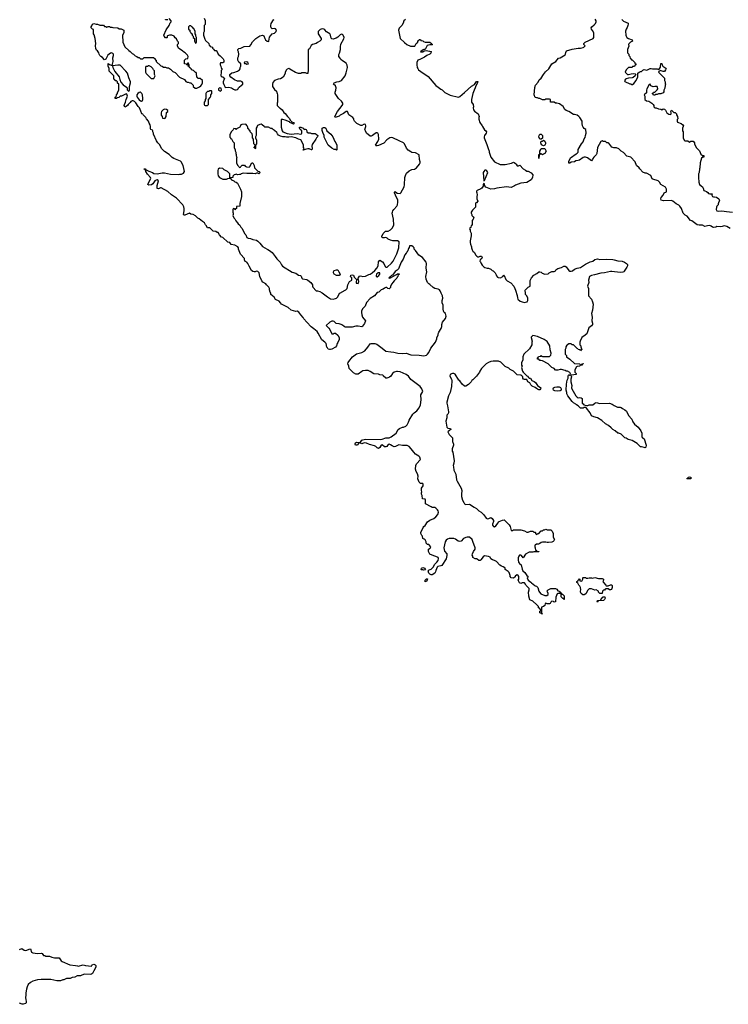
# Model space of a CAD drawing. Header units: inches. Extents: x 2494115 to 2685112, y 774173 to 915163.
# Tile 183 of 215: x 2621711 to 2633559, y 875316 to 891787. Entities that reach past the tile are written whole.
import ezdxf

# ---------------------------------------------------------------- set-up
doc = ezdxf.new("R2010")
doc.units = ezdxf.units.IN
doc.header["$MEASUREMENT"] = 0
for name, color, linetype in [('C6827', 7, 'Continuous'), ('C6828', 7, 'Continuous'), ('C6829', 7, 'Continuous'), ('C6838', 7, 'Continuous'), ('C6839', 7, 'Continuous')]:
    doc.layers.add(name, color=color, linetype=linetype)

msp = doc.modelspace()

# ---------------------------------------------------------------- linework, layer by layer
at = {"layer": 'C6827', "color": 5, "elevation": 60}
msp.add_lwpolyline([(2621710, 876232), (2621749, 876251), (2621783, 876223), (2621810, 876216), (2621830, 876219), (2621870, 876238), (2621890, 876242), (2621907, 876190), (2621930, 876176), (2622010, 876166), (2622070, 876171), (2622084, 876164), (2622110, 876134), (2622130, 876132), (2622144, 876124), (2622210, 876122), (2622250, 876105), (2622290, 876096), (2622350, 876096), (2622370, 876091), (2622403, 876043), (2622422, 876030), (2622550, 875978), (2622645, 875965), (2622677, 875957), (2622690, 875956), (2622770, 875975), (2622810, 875965), (2622910, 875954), (2622922, 875978), (2622950, 875985), (2622975, 875975), (2622985, 875965), (2622982, 875938), (2622950, 875878), (2622930, 875829), (2622910, 875819), (2622890, 875814), (2622790, 875822), (2622730, 875795), (2622674, 875790), (2622634, 875770), (2622590, 875764), (2622554, 875750), (2622494, 875746), (2622450, 875728), (2622430, 875728), (2622391, 875709), (2622330, 875709), (2622230, 875732), (2622069, 875731), (2622010, 875724), (2621930, 875701), (2621890, 875683), (2621853, 875647), (2621836, 875610), (2621825, 875570), (2621816, 875510), (2621816, 875470), (2621807, 875430), (2621811, 875390), (2621819, 875370), (2621821, 875350), (2621817, 875343), (2621805, 875330), (2621770, 875316), (2621750, 875316), (2621710, 875336)], dxfattribs=at)
at = {"layer": 'C6828', "color": 5, "elevation": 60}
for points in [[(2630000, 882483), (2629998, 882482), (2629993, 882467), (2629970, 882446), (2629930, 882448), (2629909, 882470), (2629909, 882490), (2629897, 882537), (2629878, 882558), (2629829, 882589), (2629828, 882610), (2629820, 882620), (2629797, 882637), (2629765, 882645), (2629740, 882660), (2629681, 882721), (2629650, 882739), (2629618, 882750), (2629589, 882770), (2629575, 882795), (2629550, 882809), (2629484, 882816), (2629460, 882800), (2629422, 882750), (2629410, 882742), (2629390, 882738), (2629374, 882754), (2629350, 882768), (2629329, 882769), (2629286, 882790), (2629286, 882810), (2629278, 882830), (2629282, 882850), (2629299, 882890), (2629329, 882930), (2629328, 882952), (2629290, 883058), (2629274, 883090), (2629229, 883129), (2629193, 883133), (2629170, 883126), (2629133, 883107), (2629095, 883065), (2629070, 883056), (2629041, 883061), (2628998, 883098), (2628969, 883109), (2628890, 883109), (2628863, 883097), (2628842, 883078), (2628825, 883050), (2628805, 882950), (2628806, 882926), (2628816, 882896), (2628851, 882850), (2628854, 882826), (2628841, 882770), (2628770, 882658), (2628754, 882650), (2628701, 882639), (2628691, 882629), (2628667, 882573), (2628665, 882550), (2628652, 882530), (2628610, 882502), (2628590, 882498), (2628569, 882509), (2628549, 882529), (2628538, 882570), (2628555, 882585), (2628590, 882598), (2628608, 882610), (2628616, 882624), (2628628, 882632), (2628644, 882676), (2628688, 882712), (2628710, 882742), (2628715, 882775), (2628708, 882790), (2628697, 882797), (2628608, 882828), (2628568, 882848), (2628548, 882890), (2628546, 882930), (2628575, 882945), (2628586, 882970), (2628550, 883006), (2628530, 883006), (2628506, 883030), (2628506, 883050), (2628490, 883086), (2628476, 883096), (2628450, 883106), (2628446, 883150), (2628436, 883156), (2628418, 883190), (2628418, 883210), (2628455, 883290), (2628469, 883310), (2628492, 883328), (2628530, 883385), (2628567, 883413), (2628635, 883445), (2628670, 883471), (2628701, 883510), (2628713, 883550), (2628709, 883570), (2628697, 883590), (2628670, 883617), (2628650, 883626), (2628610, 883629), (2628590, 883636), (2628498, 883690), (2628495, 883750), (2628490, 883766), (2628448, 883770), (2628447, 883787), (2628438, 883810), (2628438, 883830), (2628428, 883852), (2628428, 883870), (2628435, 883890), (2628429, 883909), (2628429, 883950), (2628455, 883990), (2628458, 884010), (2628450, 884026), (2628410, 884029), (2628390, 884048), (2628377, 884077), (2628370, 884106), (2628373, 884150), (2628365, 884190), (2628341, 884230), (2628327, 884270), (2628332, 884328), (2628343, 884357), (2628415, 884430), (2628399, 884470), (2628386, 884486), (2628330, 884519), (2628299, 884550), (2628259, 884610), (2628225, 884645), (2628190, 884662), (2628110, 884663), (2628050, 884677), (2627994, 884646), (2627970, 884644), (2627936, 884656), (2627910, 884677), (2627890, 884685), (2627870, 884679), (2627850, 884649), (2627830, 884639), (2627810, 884644), (2627770, 884674), (2627750, 884658), (2627730, 884629), (2627710, 884615), (2627690, 884624), (2627667, 884647), (2627641, 884661), (2627559, 884679), (2627510, 884703), (2627470, 884706), (2627430, 884694), (2627390, 884706), (2627378, 884702), (2627364, 884676), (2627350, 884668), (2627328, 884668), (2627320, 884680), (2627318, 884690), (2627328, 884710), (2627350, 884718), (2627390, 884712), (2627410, 884722), (2627430, 884751), (2627450, 884761), (2627490, 884771), (2627750, 884764), (2627770, 884768), (2627830, 884793), (2627870, 884791), (2627890, 884795), (2627922, 884810), (2628005, 884870), (2628039, 884930), (2628059, 884950), (2628110, 884971), (2628130, 884971), (2628168, 884990), (2628189, 885010), (2628210, 885052), (2628223, 885090), (2628286, 885190), (2628308, 885212), (2628350, 885242), (2628390, 885296), (2628410, 885346), (2628423, 885430), (2628419, 885510), (2628449, 885570), (2628437, 885610), (2628409, 885650), (2628250, 885769), (2628210, 885822), (2628175, 885850), (2628070, 885894), (2628030, 885903), (2628010, 885901), (2627971, 885889), (2627942, 885870), (2627915, 885825), (2627895, 885805), (2627864, 885796), (2627850, 885788), (2627830, 885788), (2627786, 885830), (2627782, 885842), (2627733, 885847), (2627710, 885858), (2627630, 885864), (2627570, 885904), (2627538, 885918), (2627490, 885919), (2627450, 885914), (2627430, 885904), (2627370, 885859), (2627344, 885856), (2627330, 885859), (2627290, 885882), (2627234, 885934), (2627222, 885950), (2627215, 885990), (2627199, 886030), (2627201, 886050), (2627213, 886070), (2627275, 886146), (2627341, 886199), (2627430, 886221), (2627482, 886250), (2627533, 886310), (2627570, 886365), (2627589, 886371), (2627650, 886372), (2627680, 886360), (2627773, 886293), (2627830, 886244), (2627914, 886230), (2627966, 886226), (2628031, 886211), (2628110, 886203), (2628170, 886206), (2628250, 886179), (2628390, 886175), (2628470, 886163), (2628510, 886175), (2628530, 886191), (2628550, 886218), (2628587, 886293), (2628662, 886390), (2628688, 886450), (2628688, 886472), (2628706, 886510), (2628706, 886530), (2628716, 886544), (2628720, 886560), (2628756, 886624), (2628767, 886653), (2628768, 886690), (2628782, 886730), (2628829, 886790), (2628842, 886830), (2628828, 886870), (2628809, 886889), (2628798, 886910), (2628789, 886949), (2628789, 887009), (2628775, 887050), (2628775, 887090), (2628784, 887130), (2628782, 887170), (2628759, 887210), (2628744, 887250), (2628729, 887270), (2628710, 887281), (2628653, 887293), (2628625, 887305), (2628570, 887358), (2628549, 887369), (2628528, 887390), (2628509, 887449), (2628502, 887490), (2628519, 887570), (2628509, 887630), (2628513, 887710), (2628509, 887730), (2628448, 887810), (2628386, 887846), (2628330, 887926), (2628306, 887950), (2628306, 887970), (2628288, 887990), (2628270, 888002), (2628230, 888006), (2628225, 887974), (2628210, 887959), (2628202, 887918), (2628190, 887909), (2628185, 887895), (2628170, 887884), (2628150, 887855), (2628121, 887779), (2628090, 887732), (2628042, 887618), (2628023, 887597), (2627990, 887574), (2627944, 887516), (2627926, 887510), (2627900, 887480), (2627885, 887470), (2627890, 887466), (2627913, 887467), (2627948, 887492), (2628010, 887522), (2628018, 887522), (2628030, 887534), (2628054, 887534), (2628053, 887527), (2628038, 887522), (2628032, 887490), (2628021, 887479), (2628015, 887465), (2627970, 887418), (2627952, 887390), (2627932, 887370), (2627912, 887330), (2627910, 887306), (2627890, 887286), (2627866, 887290), (2627850, 887306), (2627830, 887306), (2627810, 887298), (2627790, 887278), (2627754, 887270), (2627714, 887230), (2627690, 887226), (2627642, 887170), (2627570, 887122), (2627510, 887058), (2627486, 886994), (2627442, 886950), (2627427, 886913), (2627424, 886890), (2627431, 886850), (2627444, 886810), (2627491, 886750), (2627475, 886705), (2627442, 886658), (2627430, 886649), (2627370, 886659), (2627330, 886659), (2627270, 886644), (2627150, 886644), (2627134, 886654), (2627110, 886678), (2627086, 886690), (2627050, 886702), (2627004, 886704), (2626970, 886738), (2626950, 886746), (2626930, 886746), (2626894, 886730), (2626834, 886670), (2626874, 886630), (2626885, 886625), (2626930, 886532), (2626950, 886532), (2626970, 886545), (2626990, 886546), (2627030, 886510), (2627054, 886470), (2627050, 886438), (2627031, 886389), (2627018, 886370), (2627006, 886330), (2626991, 886310), (2626930, 886275), (2626910, 886268), (2626890, 886268), (2626870, 886278), (2626857, 886297), (2626849, 886309), (2626834, 886370), (2626815, 886395), (2626762, 886430), (2626703, 886543), (2626682, 886570), (2626630, 886618), (2626587, 886647), (2626510, 886729), (2626463, 886783), (2626450, 886808), (2626409, 886849), (2626377, 886897), (2626350, 886909), (2626330, 886904), (2626250, 886929), (2626198, 886970), (2626089, 887030), (2626069, 887050), (2626050, 887078), (2625990, 887109), (2625964, 887144), (2625910, 887188), (2625908, 887210), (2625898, 887230), (2625889, 887269), (2625888, 887290), (2625878, 887310), (2625838, 887350), (2625828, 887368), (2625776, 887396), (2625760, 887420), (2625724, 887490), (2625714, 887554), (2625690, 887575), (2625670, 887578), (2625650, 887568), (2625632, 887568), (2625610, 887575), (2625589, 887589), (2625545, 887665), (2625528, 887708), (2625506, 887730), (2625483, 887743), (2625469, 887769), (2625468, 887790), (2625405, 887865), (2625370, 887946), (2625369, 887970), (2625358, 887990), (2625310, 888017), (2625244, 888024), (2625222, 888062), (2625190, 888066), (2625110, 888146), (2625086, 888150), (2625050, 888186), (2625030, 888226), (2625010, 888226), (2624990, 888246), (2624948, 888248), (2624890, 888306), (2624850, 888306), (2624830, 888346), (2624816, 888356), (2624798, 888390), (2624766, 888410), (2624710, 888458), (2624689, 888469), (2624650, 888508), (2624610, 888528), (2624570, 888535), (2624550, 888548), (2624470, 888515), (2624458, 888518), (2624449, 888529), (2624459, 888590), (2624459, 888630), (2624455, 888655), (2624438, 888690), (2624330, 888802), (2624250, 888855), (2624190, 888915), (2624075, 888975), (2624065, 888975), (2624030, 888958), (2624010, 888966), (2624009, 889011), (2624029, 889090), (2624010, 889109), (2623990, 889104), (2623968, 889092), (2623938, 889042), (2623913, 889027), (2623870, 889019), (2623855, 889030), (2623869, 889071), (2623901, 889130), (2623899, 889150), (2623845, 889205), (2623818, 889250), (2623818, 889258), (2623806, 889270), (2623802, 889282), (2623790, 889286), (2623790, 889294), (2623812, 889290), (2623814, 889274), (2623826, 889274), (2623870, 889251), (2623931, 889231), (2623952, 889212), (2624007, 889207), (2624095, 889225), (2624130, 889226), (2624230, 889202), (2624370, 889198), (2624390, 889205), (2624415, 889205), (2624450, 889222), (2624468, 889250), (2624442, 889350), (2624409, 889409), (2624398, 889418), (2624373, 889433), (2624290, 889464), (2624260, 889480), (2624208, 889530), (2624130, 889582), (2624090, 889628), (2624050, 889698), (2624018, 889730), (2624000, 889760), (2623948, 889870), (2623948, 889890), (2623938, 889910), (2623935, 889930), (2623930, 889938), (2623906, 889950), (2623900, 889960), (2623897, 890000)], [(2625397, 890000), (2625391, 889989), (2625338, 889962), (2625330, 889946), (2625322, 889962), (2625290, 889966), (2625278, 889942), (2625250, 889915), (2625227, 889867), (2625222, 889822), (2625234, 889810), (2625238, 889798), (2625250, 889794), (2625272, 889752), (2625294, 889730), (2625294, 889650), (2625312, 889612), (2625313, 889593), (2625322, 889570), (2625322, 889550), (2625332, 889530), (2625332, 889510), (2625342, 889490), (2625334, 889470), (2625334, 889390), (2625350, 889354), (2625373, 889333), (2625378, 889318), (2625390, 889314), (2625402, 889318), (2625407, 889333), (2625430, 889354), (2625472, 889352), (2625478, 889338), (2625504, 889324), (2625550, 889322), (2625558, 889330), (2625590, 889394), (2625610, 889394), (2625632, 889350), (2625634, 889310), (2625690, 889254), (2625714, 889250), (2625732, 889230), (2625710, 889209), (2625690, 889218), (2625670, 889218), (2625650, 889209), (2625610, 889217), (2625510, 889215), (2625450, 889222), (2625414, 889210), (2625402, 889198), (2625385, 889195), (2625350, 889194), (2625330, 889202), (2625320, 889200), (2625294, 889190), (2625274, 889170), (2625274, 889150), (2625270, 889146), (2625238, 889142), (2625234, 889130), (2625254, 889110), (2625290, 889094), (2625310, 889074), (2625330, 889072), (2625351, 889051), (2625405, 888950), (2625418, 888910), (2625418, 888830), (2625392, 888710), (2625392, 888668), (2625338, 888662), (2625334, 888630), (2625318, 888622), (2625310, 888606), (2625302, 888622), (2625290, 888626), (2625278, 888622), (2625274, 888610), (2625274, 888570), (2625282, 888550), (2625282, 888530), (2625274, 888510), (2625290, 888474), (2625310, 888454), (2625322, 888422), (2625351, 888391), (2625362, 888370), (2625391, 888351), (2625410, 888314), (2625430, 888294), (2625472, 888210), (2625492, 888190), (2625510, 888145), (2625530, 888131), (2625570, 888126), (2625611, 888111), (2625670, 888099), (2625690, 888085), (2625727, 888050), (2625770, 887991), (2625850, 887951), (2625861, 887941), (2625890, 887927), (2625930, 887895), (2625985, 887825), (2626008, 887788), (2626066, 887730), (2626086, 887686), (2626106, 887666), (2626266, 887566), (2626330, 887547), (2626370, 887516), (2626406, 887506), (2626415, 887495), (2626426, 887466), (2626442, 887450), (2626510, 887439), (2626531, 887430), (2626581, 887390), (2626606, 887350), (2626606, 887330), (2626614, 887314), (2626670, 887252), (2626691, 887251), (2626730, 887238), (2626770, 887216), (2626856, 887150), (2626910, 887117), (2626950, 887113), (2626990, 887121), (2627010, 887131), (2627029, 887150), (2627045, 887190), (2627066, 887214), (2627150, 887265), (2627166, 887270), (2627186, 887290), (2627198, 887350), (2627226, 887410), (2627266, 887430), (2627266, 887470), (2627250, 887478), (2627242, 887490), (2627250, 887511), (2627270, 887518), (2627291, 887511), (2627301, 887481), (2627333, 887453), (2627340, 887440), (2627342, 887430), (2627334, 887410), (2627338, 887378), (2627370, 887374), (2627382, 887410), (2627376, 887436), (2627366, 887450), (2627390, 887494), (2627410, 887502), (2627450, 887491), (2627490, 887496), (2627550, 887526), (2627570, 887531), (2627606, 887554), (2627649, 887591), (2627682, 887630), (2627702, 887670), (2627710, 887734), (2627730, 887762), (2627775, 887735), (2627802, 887710), (2627820, 887660), (2627830, 887647), (2627854, 887650), (2627930, 887715), (2627958, 887750), (2628015, 887870), (2628048, 887970), (2628053, 888073), (2628030, 888088), (2627950, 888089), (2627910, 888098), (2627870, 888118), (2627854, 888134), (2627830, 888142), (2627810, 888138), (2627780, 888140), (2627766, 888150), (2627766, 888170), (2627776, 888184), (2627786, 888210), (2627826, 888250), (2627870, 888251), (2627910, 888271), (2627939, 888301), (2627965, 888350), (2627963, 888450), (2627939, 888550), (2627942, 888570), (2627949, 888590), (2627967, 888613), (2628019, 888670), (2628029, 888690), (2628033, 888733), (2628033, 888770), (2627992, 888850), (2627979, 888890), (2627980, 888900), (2627990, 888912), (2628025, 888886), (2628070, 888879), (2628085, 888890), (2628137, 888990), (2628143, 889023), (2628152, 889150), (2628161, 889179), (2628181, 889219), (2628223, 889257), (2628270, 889279), (2628310, 889286), (2628343, 889310), (2628397, 889370), (2628405, 889390), (2628405, 889410), (2628395, 889450), (2628389, 889529), (2628330, 889559), (2628270, 889566), (2628250, 889577), (2628207, 889607), (2628176, 889636), (2628147, 889710), (2628129, 889730), (2628058, 889758), (2627950, 889813), (2627930, 889818), (2627898, 889810), (2627850, 889779), (2627797, 889723), (2627710, 889682), (2627690, 889675), (2627670, 889678), (2627662, 889690), (2627699, 889750), (2627713, 889790), (2627709, 889869), (2627698, 889890), (2627690, 889895), (2627670, 889894), (2627630, 889869), (2627610, 889848), (2627590, 889838), (2627570, 889838), (2627509, 889889), (2627490, 889926), (2627484, 889950), (2627496, 890000)], [(2625679, 890000), (2625665, 889970), (2625662, 889850), (2625653, 889827), (2625652, 889810), (2625671, 889771), (2625671, 889710), (2625654, 889690), (2625654, 889630), (2625650, 889626), (2625642, 889642), (2625628, 889650), (2625642, 889658), (2625646, 889690), (2625628, 889708), (2625618, 889790), (2625606, 889810), (2625606, 889850), (2625596, 889876), (2625566, 889910), (2625566, 889930), (2625526, 889970), (2625526, 889990), (2625518, 889998), (2625517, 890000)], [(2626082, 890000), (2626082, 889990), (2626099, 889930), (2626112, 889910), (2626182, 889882), (2626250, 889871), (2626350, 889886), (2626410, 889871), (2626422, 889878), (2626429, 889890), (2626427, 889927), (2626398, 889950), (2626388, 889970), (2626388, 889990), (2626410, 889992), (2626452, 889970), (2626470, 889952), (2626490, 889956), (2626502, 889950), (2626514, 889930), (2626514, 889910), (2626533, 889893), (2626570, 889892), (2626590, 889882), (2626650, 889882), (2626670, 889874), (2626694, 889850), (2626692, 889830), (2626671, 889809), (2626665, 889790), (2626600, 889700), (2626596, 889670), (2626602, 889630), (2626594, 889610), (2626590, 889608), (2626550, 889629), (2626530, 889629), (2626482, 889618), (2626470, 889608), (2626450, 889606), (2626448, 889610), (2626462, 889618), (2626466, 889630), (2626458, 889650), (2626458, 889690), (2626418, 889770), (2626410, 889775), (2626370, 889788), (2626330, 889809), (2626252, 889828), (2626210, 889821), (2626170, 889822), (2626150, 889828), (2626110, 889828), (2626070, 889837), (2626037, 889857), (2626019, 889879), (2626010, 889898), (2625970, 889935), (2625936, 889956), (2625930, 889966), (2625910, 889968), (2625870, 889988), (2625810, 889988), (2625797, 890000)], [(2629450, 890000), (2629465, 889970), (2629485, 889945), (2629505, 889930), (2629516, 889910), (2629511, 889890), (2629481, 889850), (2629476, 889830), (2629478, 889810), (2629522, 889702), (2629542, 889630), (2629562, 889590), (2629562, 889570), (2629591, 889490), (2629650, 889412), (2629746, 889366), (2629830, 889365), (2629935, 889385), (2629970, 889402), (2629980, 889400), (2630000, 889381)], [(2630000, 889017), (2629982, 889010), (2629930, 888982), (2629850, 888989), (2629690, 888969), (2629650, 888958), (2629590, 888953), (2629505, 888985), (2629486, 889010), (2629482, 889042), (2629470, 889046), (2629462, 889030), (2629460, 889000), (2629436, 888970), (2629421, 888959), (2629358, 888930), (2629350, 888918), (2629347, 888910), (2629356, 888890), (2629362, 888858), (2629352, 888830), (2629353, 888793), (2629371, 888749), (2629350, 888726), (2629338, 888722), (2629334, 888710), (2629334, 888650), (2629280, 888600), (2629262, 888570), (2629262, 888550), (2629272, 888530), (2629273, 888513), (2629294, 888490), (2629302, 888470), (2629294, 888450), (2629274, 888430), (2629274, 888350), (2629258, 888342), (2629254, 888310), (2629238, 888302), (2629234, 888290), (2629242, 888270), (2629242, 888250), (2629257, 888217), (2629261, 888190), (2629261, 888170), (2629241, 888090), (2629241, 888061), (2629246, 888030), (2629265, 887990), (2629266, 887970), (2629277, 887937), (2629290, 887914), (2629314, 887890), (2629330, 887854), (2629354, 887830), (2629370, 887822), (2629390, 887822), (2629410, 887831), (2629434, 887830), (2629442, 887810), (2629438, 887790), (2629412, 887770), (2629405, 887750), (2629416, 887736), (2629425, 887710), (2629442, 887682), (2629470, 887652), (2629490, 887642), (2629527, 887633), (2629550, 887632), (2629590, 887612), (2629610, 887592), (2629625, 887585), (2629662, 887550), (2629680, 887520), (2629684, 887504), (2629700, 887480), (2629710, 887472), (2629750, 887471), (2629788, 887492), (2629808, 887512), (2629814, 887510), (2629842, 887442), (2629860, 887420), (2629924, 887384), (2629971, 887330), (2629991, 887290), (2630000, 887264)], [(2630000, 885876), (2629966, 885910), (2629910, 885938), (2629890, 885958), (2629830, 885988), (2629758, 886058), (2629714, 886074), (2629630, 886074), (2629590, 886069), (2629550, 886055), (2629510, 886029), (2629431, 885950), (2629405, 885910), (2629398, 885890), (2629350, 885822), (2629290, 885762), (2629271, 885749), (2629258, 885730), (2629214, 885686), (2629170, 885655), (2629150, 885658), (2629108, 885690), (2629068, 885748), (2629055, 885755), (2628990, 885857), (2628970, 885869), (2628950, 885869), (2628930, 885865), (2628907, 885850), (2628904, 885830), (2628907, 885810), (2628931, 885771), (2628934, 885754), (2628931, 885650), (2628911, 885550), (2628883, 885497), (2628851, 885390), (2628851, 885370), (2628863, 885330), (2628880, 885230), (2628879, 885210), (2628871, 885190), (2628851, 885169), (2628850, 885126), (2628837, 885070), (2628851, 884971), (2628870, 884952), (2628914, 884950), (2628922, 884930), (2628901, 884919), (2628872, 884890), (2628892, 884850), (2628932, 884810), (2628945, 884790), (2628945, 884730), (2628964, 884684), (2628965, 884670), (2628941, 884610), (2628941, 884570), (2628951, 884551), (2628975, 884410), (2628971, 884369), (2628958, 884330), (2628965, 884305), (2628967, 884250), (2629004, 884184), (2629015, 884090), (2629024, 884070), (2629094, 883950), (2629101, 883910), (2629096, 883850), (2629099, 883810), (2629114, 883750), (2629135, 883710), (2629150, 883691), (2629170, 883676), (2629230, 883685), (2629312, 883630), (2629351, 883611), (2629390, 883571), (2629425, 883550), (2629470, 883505), (2629510, 883447), (2629530, 883436), (2629557, 883443), (2629590, 883462), (2629610, 883442), (2629631, 883410), (2629632, 883390), (2629618, 883350), (2629618, 883330), (2629634, 883310), (2629650, 883305), (2629670, 883318), (2629709, 883370), (2629714, 883386), (2629725, 883395), (2629785, 883415), (2629810, 883418), (2629830, 883405), (2629897, 883337), (2629911, 883310), (2629930, 883242), (2629950, 883242), (2629970, 883254), (2630000, 883253)]]:
    msp.add_lwpolyline(points, dxfattribs=at)
for points in [[(2627010, 889606), (2626998, 889618), (2626970, 889618), (2626930, 889638), (2626868, 889690), (2626803, 889823), (2626802, 889850), (2626778, 889898), (2626767, 889933), (2626769, 889971), (2626790, 889982), (2626810, 889982), (2626830, 889974), (2626848, 889928), (2626911, 889871), (2626945, 889825), (2626982, 889750), (2626998, 889730), (2627011, 889690), (2627014, 889610)], [(2625050, 889306), (2625030, 889286), (2625024, 889264), (2625022, 889210), (2625030, 889174), (2625054, 889150), (2625110, 889122), (2625150, 889118), (2625170, 889122), (2625190, 889132), (2625222, 889138), (2625226, 889150), (2625226, 889210), (2625186, 889250), (2625130, 889278), (2625110, 889298)], [(2629510, 889268), (2629490, 889268), (2629470, 889248), (2629461, 889230), (2629470, 889094), (2629482, 889098), (2629538, 889230), (2629520, 889260)], [(2627050, 887509), (2627009, 887509), (2626969, 887529), (2626958, 887550), (2626958, 887570), (2626968, 887590), (2627010, 887602), (2627030, 887602), (2627045, 887570), (2627071, 887530), (2627065, 887515)], [(2627707, 887553), (2627678, 887530), (2627671, 887510), (2627672, 887492), (2627690, 887488), (2627718, 887510), (2627735, 887530), (2627733, 887553)], [(2628470, 882578), (2628450, 882586), (2628430, 882586), (2628426, 882590), (2628428, 882610), (2628450, 882622), (2628470, 882618), (2628482, 882610), (2628494, 882590), (2628490, 882586)], [(2628490, 882386), (2628490, 882414), (2628510, 882434), (2628530, 882434), (2628530, 882426), (2628522, 882418), (2628510, 882388)]]:
    msp.add_lwpolyline(points, close=True, dxfattribs=at)
at = {"layer": 'C6829', "color": 5, "elevation": 60}
for points in [[(2623897, 890000), (2623894, 890030), (2623874, 890054), (2623862, 890090), (2623829, 890129), (2623818, 890150), (2623774, 890194), (2623768, 890208), (2623755, 890215), (2623735, 890255), (2623714, 890310), (2623693, 890333), (2623650, 890398), (2623630, 890418), (2623610, 890428), (2623590, 890428), (2623570, 890418), (2623559, 890401), (2623525, 890370), (2623511, 890349), (2623490, 890334), (2623470, 890326), (2623459, 890350), (2623461, 890370), (2623482, 890410), (2623489, 890451), (2623515, 890510), (2623502, 890542), (2623490, 890546), (2623412, 890508), (2623393, 890507), (2623370, 890488), (2623338, 890482), (2623330, 890468), (2623309, 890469), (2623308, 890490), (2623322, 890498), (2623328, 890530), (2623347, 890553), (2623348, 890572), (2623366, 890610), (2623366, 890710), (2623347, 890727), (2623346, 890750), (2623330, 890766), (2623307, 890767), (2623302, 890782), (2623286, 890790), (2623286, 890850), (2623207, 890927), (2623206, 890970), (2623188, 891010), (2623190, 891054), (2623215, 891035), (2623258, 891022), (2623271, 891090), (2623269, 891151), (2623278, 891190), (2623277, 891210), (2623270, 891222), (2623258, 891230), (2623250, 891233), (2623230, 891229), (2623187, 891193), (2623150, 891126), (2623130, 891118), (2623095, 891155), (2623069, 891169), (2623049, 891189), (2623038, 891210), (2623034, 891234), (2623010, 891266), (2622996, 891276), (2622983, 891303), (2622979, 891350), (2622984, 891390), (2622975, 891475), (2622956, 891536), (2622946, 891550), (2622946, 891610), (2622942, 891622), (2622927, 891627), (2622906, 891650), (2622906, 891670), (2622916, 891684), (2622927, 891713), (2622950, 891722), (2622990, 891712), (2623010, 891712), (2623053, 891693), (2623110, 891694), (2623130, 891674), (2623150, 891674), (2623170, 891662), (2623190, 891674), (2623210, 891674), (2623224, 891664), (2623250, 891662), (2623270, 891654), (2623350, 891652), (2623373, 891633), (2623410, 891632), (2623450, 891614), (2623452, 891570), (2623432, 891530), (2623434, 891410), (2623470, 891334), (2623534, 891270), (2623557, 891257), (2623590, 891222), (2623614, 891210), (2623644, 891184), (2623670, 891174), (2623690, 891154), (2623710, 891154), (2623730, 891134), (2623770, 891134), (2623790, 891154), (2623950, 891154), (2623974, 891130), (2623978, 891118), (2623994, 891110), (2623994, 891090), (2624070, 891014), (2624092, 891012), (2624113, 890993), (2624150, 890992), (2624170, 890982), (2624200, 890980), (2624230, 890962), (2624270, 890922), (2624310, 890902), (2624385, 890825), (2624464, 890784), (2624490, 890752), (2624510, 890742), (2624530, 890742), (2624553, 890733), (2624574, 890730), (2624613, 890693), (2624614, 890670), (2624644, 890644), (2624670, 890642), (2624716, 890664), (2624740, 890680), (2624756, 890704), (2624768, 890730), (2624766, 890770), (2624730, 890806), (2624690, 890806), (2624682, 890822), (2624670, 890826), (2624667, 890887), (2624662, 890902), (2624650, 890906), (2624616, 890936), (2624586, 890950), (2624582, 890962), (2624566, 890970), (2624562, 890982), (2624550, 890986), (2624542, 891002), (2624526, 891010), (2624526, 891014), (2624542, 891018), (2624546, 891030), (2624530, 891066), (2624518, 891062), (2624514, 891026), (2624506, 891030), (2624502, 891042), (2624470, 891046), (2624466, 891050), (2624468, 891112), (2624488, 891132), (2624522, 891138), (2624526, 891170), (2624515, 891195), (2624475, 891235), (2624450, 891248), (2624440, 891260), (2624368, 891310), (2624348, 891350), (2624348, 891372), (2624366, 891390), (2624366, 891410), (2624348, 891428), (2624330, 891466), (2624310, 891486), (2624294, 891514), (2624253, 891527), (2624213, 891527), (2624184, 891516), (2624174, 891510), (2624174, 891490), (2624170, 891486), (2624150, 891486), (2624128, 891510), (2624118, 891530), (2624160, 891620), (2624208, 891690), (2624228, 891732), (2624246, 891750), (2624246, 891770), (2624210, 891806)], [(2624187, 891787), (2624150, 891786), (2624148, 891792)], [(2624794, 891810), (2624812, 891772), (2624814, 891750), (2624812, 891708), (2624794, 891690), (2624794, 891590), (2624782, 891570), (2624782, 891530), (2624792, 891512), (2624793, 891493), (2624804, 891464), (2624820, 891440), (2624872, 891390), (2624878, 891358), (2624894, 891350), (2624898, 891338), (2624934, 891330), (2624934, 891310), (2624950, 891294), (2624970, 891274), (2624994, 891270), (2625014, 891250), (2625032, 891210), (2625064, 891184), (2625111, 891131), (2625125, 891110), (2625122, 891078), (2625107, 891067), (2625070, 891066), (2625062, 891050), (2625062, 891030), (2625074, 891010), (2625078, 890978), (2625092, 890970), (2625092, 890948), (2625082, 890938), (2625082, 890890), (2625074, 890870), (2625074, 890850), (2625090, 890834), (2625113, 890833), (2625118, 890818), (2625134, 890810), (2625132, 890790), (2625112, 890750), (2625111, 890730), (2625122, 890702), (2625142, 890670), (2625142, 890662), (2625153, 890653), (2625210, 890656), (2625250, 890646), (2625283, 890623), (2625310, 890616), (2625330, 890614), (2625350, 890621), (2625362, 890630), (2625369, 890650), (2625379, 890661), (2625422, 890690), (2625442, 890710), (2625444, 890730), (2625429, 890750), (2625410, 890758), (2625350, 890759), (2625303, 890783), (2625243, 890823), (2625226, 890850), (2625226, 890870), (2625260, 890900), (2625290, 890905), (2625353, 890927), (2625388, 890950), (2625395, 890965), (2625398, 890990), (2625408, 891010), (2625407, 891047), (2625376, 891076), (2625358, 891110), (2625358, 891150), (2625368, 891170), (2625375, 891210), (2625369, 891250), (2625359, 891270), (2625358, 891290), (2625375, 891305), (2625410, 891311), (2625463, 891337), (2625558, 891342), (2625576, 891364), (2625605, 891415), (2625658, 891470), (2625725, 891515), (2625769, 891531), (2625795, 891515), (2625807, 891470), (2625821, 891450), (2625850, 891426), (2625870, 891425), (2625875, 891430), (2625887, 891493), (2625902, 891518), (2625932, 891548), (2625970, 891563), (2625990, 891578), (2625999, 891590), (2626005, 891610), (2625990, 891637), (2625970, 891641), (2625930, 891635), (2625915, 891650), (2625909, 891670), (2625909, 891691), (2625918, 891722), (2625956, 891784), (2625966, 891790)], [(2628161, 891790), (2628136, 891770), (2628125, 891730), (2628098, 891690), (2628056, 891644), (2628051, 891629), (2628047, 891610), (2628071, 891470), (2628146, 891406), (2628182, 891370), (2628245, 891345), (2628290, 891342), (2628315, 891345), (2628338, 891390), (2628366, 891410), (2628370, 891434), (2628382, 891438), (2628390, 891454), (2628410, 891454), (2628418, 891438), (2628450, 891434), (2628464, 891424), (2628493, 891413), (2628570, 891412), (2628594, 891390), (2628598, 891378), (2628614, 891370), (2628610, 891366), (2628570, 891368), (2628526, 891354), (2628517, 891343), (2628493, 891287), (2628470, 891286), (2628444, 891276), (2628414, 891250), (2628450, 891248), (2628475, 891265), (2628507, 891273), (2628563, 891263), (2628594, 891250), (2628591, 891249), (2628586, 891230), (2628568, 891212), (2628516, 891190), (2628477, 891163), (2628399, 891121), (2628366, 891110), (2628351, 891070), (2628351, 891030), (2628359, 890990), (2628366, 890970), (2628381, 890950), (2628455, 890890), (2628504, 890864), (2628539, 890839), (2628668, 890688), (2628710, 890661), (2628750, 890627), (2628774, 890614), (2628818, 890570), (2628910, 890527), (2629050, 890492), (2629070, 890502), (2629150, 890571), (2629263, 890677), (2629315, 890705), (2629347, 890753), (2629373, 890753), (2629366, 890730), (2629337, 890683), (2629328, 890650), (2629309, 890611), (2629289, 890551), (2629267, 890450), (2629267, 890410), (2629291, 890369), (2629296, 890330), (2629291, 890310), (2629300, 890280), (2629317, 890257), (2629378, 890210), (2629392, 890170), (2629385, 890150), (2629385, 890125), (2629405, 890070), (2629445, 890010), (2629450, 890000)], [(2627496, 890000), (2627498, 890010), (2627490, 890033), (2627470, 890037), (2627430, 890015), (2627416, 890016), (2627350, 890048), (2627308, 890090), (2627298, 890110), (2627298, 890130), (2627282, 890150), (2627216, 890196), (2627201, 890221), (2627190, 890253), (2627170, 890253), (2627123, 890217), (2627069, 890191), (2627050, 890176), (2626986, 890150), (2626981, 890170), (2627026, 890254), (2627100, 890350), (2627112, 890370), (2627115, 890390), (2627090, 890424), (2627041, 890470), (2626984, 890550), (2626985, 890575), (2626996, 890610), (2627001, 890650), (2626990, 890682), (2626958, 890710), (2626970, 890732), (2627012, 890748), (2627051, 890751), (2627092, 890770), (2627151, 890850), (2627170, 890898), (2627191, 890990), (2627189, 891029), (2627170, 891062), (2627110, 891098), (2627083, 891123), (2627070, 891146), (2627046, 891170), (2627047, 891207), (2627058, 891230), (2627073, 891287), (2627073, 891333), (2627081, 891379), (2627130, 891465), (2627138, 891490), (2627121, 891530), (2627110, 891541), (2627090, 891545), (2627067, 891533), (2627030, 891495), (2627002, 891478), (2626950, 891462), (2626930, 891468), (2626920, 891480), (2626909, 891530), (2626895, 891550), (2626843, 891583), (2626815, 891615), (2626795, 891630), (2626770, 891634), (2626737, 891623), (2626702, 891590), (2626702, 891550), (2626752, 891470), (2626751, 891449), (2626731, 891429), (2626690, 891408), (2626670, 891388), (2626606, 891374), (2626586, 891354), (2626558, 891302), (2626534, 891290), (2626534, 890950), (2626530, 890886), (2626510, 890888), (2626490, 890898), (2626430, 890898), (2626410, 890888), (2626370, 890888), (2626325, 890905), (2626230, 890962), (2626210, 890969), (2626182, 890958), (2626171, 890949), (2626152, 890910), (2626150, 890886), (2626117, 890823), (2626070, 890798), (2626030, 890795), (2625970, 890769), (2625943, 890737), (2625938, 890710), (2625938, 890670), (2625970, 890622), (2626002, 890590), (2626012, 890570), (2626013, 890553), (2626022, 890530), (2626022, 890410), (2626014, 890390), (2626014, 890350), (2626054, 890310), (2626065, 890305), (2626098, 890278), (2626130, 890232), (2626150, 890218), (2626188, 890168), (2626218, 890138), (2626240, 890100), (2626261, 890081), (2626291, 890070), (2626302, 890050), (2626290, 890042), (2626266, 890050), (2626230, 890069), (2626220, 890080), (2626150, 890109), (2626110, 890119), (2626085, 890115), (2626082, 890000)], [(2625517, 890000), (2625514, 890014), (2625490, 890038), (2625424, 890036), (2625410, 890026), (2625397, 890000)], [(2625797, 890000), (2625766, 890030), (2625750, 890038), (2625724, 890036), (2625685, 890015), (2625679, 890000)]]:
    msp.add_lwpolyline(points, dxfattribs=at)
for points in [[(2624570, 891686), (2624550, 891686), (2624534, 891670), (2624534, 891630), (2624553, 891613), (2624554, 891590), (2624573, 891573), (2624578, 891558), (2624593, 891553), (2624594, 891530), (2624614, 891510), (2624614, 891490), (2624634, 891470), (2624634, 891430), (2624650, 891394), (2624662, 891398), (2624666, 891410), (2624666, 891490), (2624658, 891510), (2624656, 891536), (2624646, 891550), (2624646, 891590), (2624622, 891642), (2624610, 891646), (2624602, 891662), (2624587, 891667)], [(2623350, 891029), (2623262, 891018), (2623266, 890990), (2623302, 890922), (2623372, 890830), (2623384, 890784), (2623404, 890744), (2623440, 890700), (2623499, 890659), (2623505, 890650), (2623510, 890614), (2623530, 890594), (2623542, 890598), (2623546, 890610), (2623548, 890668), (2623563, 890730), (2623563, 890750), (2623536, 890816), (2623514, 890894), (2623487, 890927), (2623390, 891024)], [(2623876, 891016), (2623864, 891016), (2623850, 891006), (2623818, 891002), (2623814, 890990), (2623812, 890910), (2623826, 890886), (2623910, 890802), (2623950, 890802), (2623955, 890805), (2623978, 890850), (2623967, 890873), (2623966, 890930), (2623950, 890946), (2623938, 890970), (2623910, 890998)], [(2625510, 891082), (2625470, 891075), (2625462, 891070), (2625470, 891054), (2625490, 891054), (2625510, 891045), (2625530, 891046), (2625538, 891050), (2625528, 891070)], [(2624918, 890598), (2624890, 890598), (2624872, 890588), (2624850, 890586), (2624830, 890566), (2624822, 890550), (2624822, 890470), (2624814, 890450), (2624814, 890430), (2624794, 890410), (2624794, 890370), (2624798, 890358), (2624810, 890354), (2624850, 890354), (2624866, 890370), (2624866, 890450), (2624896, 890484), (2624906, 890510), (2624906, 890530), (2624926, 890550), (2624926, 890590)], [(2625050, 890646), (2625034, 890630), (2625034, 890610), (2625070, 890594), (2625086, 890610), (2625082, 890642)], [(2623730, 890574), (2623727, 890573), (2623710, 890570), (2623687, 890553), (2623670, 890530), (2623670, 890510), (2623676, 890490), (2623709, 890449), (2623730, 890432), (2623750, 890426), (2623764, 890436), (2623770, 890450), (2623771, 890470), (2623762, 890530), (2623751, 890551)], [(2624130, 890288), (2624110, 890278), (2624082, 890250), (2624074, 890230), (2624074, 890190), (2624094, 890170), (2624098, 890138), (2624130, 890134), (2624142, 890138), (2624158, 890170), (2624158, 890190), (2624167, 890213), (2624168, 890232), (2624186, 890250), (2624186, 890270), (2624167, 890287)]]:
    msp.add_lwpolyline(points, close=True, dxfattribs=at)
at = {"layer": 'C6838', "color": 5, "elevation": 60}
for points in [[(2633590, 888296), (2633534, 888330), (2633510, 888335), (2633490, 888336), (2633454, 888326), (2633430, 888324), (2633370, 888329), (2633350, 888319), (2633309, 888309), (2633295, 888315), (2633274, 888334), (2633250, 888342), (2633210, 888339), (2633169, 888329), (2633128, 888348), (2633070, 888349), (2633038, 888358), (2632950, 888422), (2632929, 888429), (2632870, 888498), (2632836, 888516), (2632806, 888550), (2632775, 888630), (2632750, 888669), (2632730, 888684), (2632686, 888706), (2632632, 888752), (2632610, 888762), (2632478, 888758), (2632438, 888770), (2632429, 888790), (2632435, 888810), (2632469, 888850), (2632489, 888891), (2632526, 888910), (2632526, 888950), (2632510, 888986), (2632430, 889028), (2632408, 889070), (2632389, 889089), (2632298, 889118), (2632287, 889127), (2632262, 889182), (2632190, 889218), (2632170, 889218), (2632130, 889238), (2632078, 889290), (2632068, 889310), (2632022, 889350), (2632002, 889410), (2631930, 889489), (2631863, 889503), (2631805, 889565), (2631770, 889589), (2631729, 889629), (2631690, 889642), (2631645, 889645), (2631610, 889655), (2631560, 889720), (2631550, 889728), (2631526, 889730), (2631507, 889747), (2631469, 889749), (2631450, 889758), (2631430, 889748), (2631371, 889649), (2631361, 889550), (2631351, 889529), (2631311, 889489), (2631295, 889465), (2631290, 889446), (2631273, 889427), (2631202, 889478), (2631172, 889488), (2631150, 889489), (2631130, 889482), (2631070, 889435), (2631049, 889429), (2631010, 889428), (2630990, 889408), (2630930, 889406), (2630911, 889389), (2630890, 889386), (2630890, 889414), (2630923, 889477), (2631015, 889545), (2631030, 889552), (2631048, 889570), (2631050, 889614), (2631102, 889710), (2631134, 889746), (2631150, 889792), (2631165, 889815), (2631169, 889850), (2631182, 889890), (2631178, 889950), (2631150, 889968), (2631130, 889988), (2631125, 890000)], [(2632806, 890000), (2632791, 889970), (2632791, 889930), (2632802, 889910), (2632805, 889810), (2632822, 889770), (2632830, 889762), (2632880, 889760), (2632904, 889744), (2632910, 889734), (2632930, 889754), (2632970, 889754), (2632992, 889730), (2632992, 889710), (2633021, 889650), (2633075, 889595), (2633100, 889540), (2633130, 889514), (2633150, 889514), (2633150, 889489), (2633132, 889488), (2633111, 889469), (2633086, 889390), (2633085, 889310), (2633078, 889290), (2633071, 889229), (2633062, 889210), (2633058, 889150), (2633066, 889070), (2633078, 889030), (2633125, 888990), (2633138, 888970), (2633152, 888932), (2633164, 888924), (2633195, 888915), (2633218, 888898), (2633230, 888882), (2633250, 888874), (2633290, 888874), (2633292, 888868), (2633282, 888858), (2633282, 888850), (2633294, 888830), (2633310, 888822), (2633330, 888825), (2633360, 888820), (2633402, 888790), (2633411, 888770), (2633392, 888708), (2633391, 888690), (2633370, 888666), (2633362, 888650), (2633358, 888610), (2633368, 888588), (2633390, 888583), (2633450, 888591), (2633530, 888576), (2633630, 888568)], [(2630000, 889381), (2630012, 889370), (2630030, 889342), (2630050, 889342), (2630071, 889351), (2630130, 889292), (2630170, 889272), (2630190, 889252), (2630212, 889252), (2630265, 889225), (2630291, 889191), (2630287, 889150), (2630262, 889110), (2630190, 889065), (2630088, 889052), (2630000, 889017)], [(2630000, 887264), (2630031, 887171), (2630032, 887132), (2630042, 887110), (2630077, 887077), (2630110, 887065), (2630150, 887058), (2630190, 887065), (2630198, 887070), (2630208, 887092), (2630208, 887130), (2630190, 887166), (2630168, 887190), (2630166, 887230), (2630158, 887250), (2630160, 887260), (2630210, 887314), (2630246, 887330), (2630247, 887427), (2630266, 887470), (2630310, 887512), (2630360, 887540), (2630390, 887572), (2630410, 887572), (2630430, 887562), (2630446, 887546), (2630490, 887531), (2630547, 887533), (2630566, 887550), (2630610, 887574), (2630650, 887574), (2630662, 887578), (2630676, 887604), (2630710, 887625), (2630770, 887642), (2630810, 887662), (2630830, 887662), (2630850, 887652), (2630892, 887590), (2630910, 887581), (2630930, 887579), (2630954, 887586), (2630987, 887613), (2631030, 887630), (2631090, 887639), (2631170, 887695), (2631250, 887734), (2631292, 887748), (2631330, 887776), (2631370, 887784), (2631410, 887778), (2631530, 887782), (2631630, 887775), (2631650, 887772), (2631710, 887752), (2631782, 887750), (2631824, 887730), (2631855, 887710), (2631875, 887690), (2631874, 887670), (2631865, 887650), (2631820, 887580), (2631810, 887569), (2631797, 887563), (2631750, 887558), (2631610, 887576), (2631590, 887575), (2631490, 887555), (2631430, 887549), (2631323, 887517), (2631270, 887509), (2631236, 887490), (2631222, 887430), (2631225, 887390), (2631206, 887330), (2631219, 887290), (2631222, 887250), (2631219, 887190), (2631223, 887170), (2631271, 887110), (2631291, 887070), (2631299, 887030), (2631287, 886930), (2631271, 886870), (2631281, 886810), (2631279, 886750), (2631291, 886711), (2631291, 886690), (2631270, 886664), (2631226, 886630), (2631191, 886530), (2631145, 886495), (2631130, 886488), (2631112, 886470), (2631082, 886410), (2631074, 886390), (2631074, 886350), (2631092, 886332), (2631093, 886313), (2631102, 886282), (2631112, 886272), (2631110, 886266), (2631098, 886262), (2631090, 886246), (2631082, 886262), (2631046, 886270), (2631042, 886282), (2631030, 886286), (2630970, 886346), (2630950, 886346), (2630930, 886366), (2630890, 886366), (2630873, 886347), (2630858, 886342), (2630844, 886316), (2630842, 886290), (2630834, 886270), (2630834, 886190), (2630852, 886172), (2630854, 886150), (2630911, 886111), (2630990, 886034), (2631071, 886031), (2631090, 886014), (2631102, 886018), (2631110, 886032), (2631130, 886034), (2631134, 886030), (2631118, 886022), (2631114, 886010), (2631090, 886008), (2631071, 885989), (2631034, 885986), (2631022, 885978), (2630991, 885930), (2630993, 885893), (2631014, 885870), (2631014, 885850), (2630938, 885842), (2630934, 885830), (2630938, 885810), (2630927, 885773), (2630927, 885730), (2630941, 885670), (2630938, 885630), (2630945, 885610), (2631010, 885494), (2631032, 885472), (2631050, 885462), (2631070, 885465), (2631100, 885460), (2631114, 885450), (2631114, 885370), (2631130, 885362), (2631146, 885346), (2631190, 885334), (2631210, 885334), (2631230, 885342), (2631296, 885344), (2631330, 885374), (2631350, 885382), (2631410, 885365), (2631570, 885371), (2631618, 885358), (2631650, 885332), (2631705, 885305), (2631750, 885305), (2631770, 885298), (2631790, 885282), (2631830, 885261), (2631856, 885236), (2631890, 885165), (2631945, 885105), (2631962, 885062), (2631990, 885022), (2632051, 884971), (2632098, 884910), (2632112, 884868), (2632113, 884813), (2632118, 884798), (2632130, 884794), (2632150, 884774), (2632185, 884670), (2632182, 884638), (2632170, 884626), (2632150, 884628), (2632110, 884642), (2632090, 884642), (2632035, 884695), (2631950, 884749), (2631886, 884766), (2631849, 884789), (2631830, 884795), (2631770, 884855), (2631730, 884868), (2631710, 884868), (2631668, 884908), (2631630, 884929), (2631600, 884960), (2631556, 884996), (2631506, 885026), (2631443, 885083), (2631370, 885129), (2631310, 885142), (2631270, 885158), (2631249, 885210), (2631189, 885289), (2631170, 885298), (2631150, 885298), (2631130, 885289), (2631090, 885286), (2631048, 885328), (2631023, 885343), (2631010, 885358), (2630970, 885378), (2630950, 885398), (2630875, 885495), (2630859, 885530), (2630859, 885550), (2630849, 885590), (2630853, 885690), (2630864, 885756), (2630879, 885790), (2630882, 885830), (2630890, 885852), (2630910, 885842), (2630918, 885842), (2630926, 885850), (2630910, 885886), (2630870, 885908), (2630850, 885908), (2630830, 885919), (2630770, 885935), (2630750, 885935), (2630710, 885926), (2630670, 885926), (2630646, 885950), (2630610, 885968), (2630546, 886030), (2630450, 886078), (2630427, 886087), (2630410, 886088), (2630390, 886106), (2630370, 886106), (2630366, 886110), (2630366, 886130), (2630382, 886138), (2630387, 886153), (2630422, 886158), (2630430, 886174), (2630438, 886158), (2630450, 886154), (2630567, 886153), (2630590, 886174), (2630599, 886210), (2630583, 886263), (2630575, 886330), (2630530, 886404), (2630479, 886439), (2630370, 886485), (2630290, 886502), (2630272, 886490), (2630263, 886477), (2630261, 886470), (2630278, 886410), (2630272, 886390), (2630272, 886348), (2630237, 886283), (2630142, 886190), (2630122, 886150), (2630122, 886090), (2630102, 886050), (2630102, 886010), (2630112, 885990), (2630102, 885970), (2630118, 885910), (2630130, 885892), (2630190, 885832), (2630204, 885824), (2630220, 885800), (2630230, 885792), (2630251, 885791), (2630272, 885750), (2630315, 885735), (2630337, 885717), (2630367, 885667), (2630422, 885630), (2630418, 885610), (2630410, 885598), (2630390, 885595), (2630370, 885604), (2630350, 885615), (2630330, 885635), (2630279, 885659), (2630257, 885677), (2630238, 885710), (2630209, 885729), (2630190, 885766), (2630150, 885768), (2630136, 885776), (2630126, 885790), (2630126, 885810), (2630106, 885830), (2630090, 885838), (2630030, 885846), (2630000, 885876)], [(2630000, 883253), (2630090, 883252), (2630150, 883238), (2630190, 883212), (2630210, 883212), (2630249, 883231), (2630290, 883232), (2630310, 883214), (2630330, 883214), (2630334, 883210), (2630334, 883190), (2630350, 883174), (2630362, 883178), (2630370, 883194), (2630390, 883194), (2630430, 883234), (2630450, 883234), (2630468, 883252), (2630487, 883253), (2630510, 883262), (2630530, 883252), (2630590, 883254), (2630612, 883232), (2630632, 883190), (2630633, 883133), (2630652, 883090), (2630642, 883070), (2630630, 883058), (2630611, 883049), (2630550, 883042), (2630530, 883042), (2630509, 883049), (2630450, 883049), (2630430, 883042), (2630410, 883022), (2630385, 883015), (2630350, 883014), (2630330, 882998), (2630325, 882990), (2630325, 882970), (2630332, 882950), (2630334, 882914), (2630354, 882910), (2630358, 882898), (2630390, 882892), (2630390, 882886), (2630310, 882886), (2630290, 882878), (2630230, 882882), (2630170, 882848), (2630130, 882786), (2630110, 882806), (2630102, 882822), (2630090, 882829), (2630070, 882829), (2630056, 882810), (2630047, 882787), (2630043, 882750), (2630050, 882712), (2630068, 882688), (2630098, 882670), (2630114, 882594), (2630125, 882570), (2630158, 882538), (2630190, 882492), (2630213, 882473), (2630194, 882450), (2630212, 882410), (2630259, 882379), (2630270, 882365), (2630324, 882324), (2630330, 882314), (2630354, 882310), (2630374, 882290), (2630391, 882230), (2630401, 882210), (2630424, 882184), (2630490, 882152), (2630527, 882153), (2630546, 882170), (2630546, 882190), (2630536, 882216), (2630526, 882230), (2630546, 882250), (2630590, 882271), (2630668, 882272), (2630690, 882262), (2630710, 882234), (2630734, 882230), (2630738, 882218), (2630754, 882210), (2630758, 882198), (2630770, 882194), (2630778, 882178), (2630790, 882174), (2630814, 882150), (2630814, 882090), (2630810, 882086), (2630802, 882102), (2630790, 882106), (2630766, 882130), (2630766, 882170), (2630762, 882182), (2630750, 882186), (2630710, 882186), (2630698, 882182), (2630673, 882127), (2630671, 882049), (2630650, 882046), (2630636, 882056), (2630610, 882058), (2630590, 882046), (2630578, 882022), (2630570, 882018), (2630530, 882018), (2630510, 882026), (2630498, 882022), (2630494, 881990), (2630471, 881969), (2630438, 881962), (2630433, 881947), (2630434, 881870), (2630438, 881858), (2630452, 881850), (2630450, 881846), (2630430, 881846), (2630422, 881862), (2630410, 881866), (2630408, 881890), (2630422, 881898), (2630426, 881910), (2630422, 881922), (2630410, 881926), (2630402, 881942), (2630386, 881950), (2630386, 881970), (2630360, 882000), (2630290, 882058), (2630242, 882082), (2630226, 882146), (2630219, 882210), (2630229, 882250), (2630228, 882270), (2630181, 882321), (2630170, 882346), (2630150, 882366), (2630110, 882366), (2630090, 882358), (2630070, 882366), (2630046, 882410), (2630058, 882430), (2630058, 882470), (2630046, 882490), (2630030, 882498), (2630000, 882483)]]:
    msp.add_lwpolyline(points, dxfattribs=at)
for points in [[(2630410, 889786), (2630389, 889830), (2630395, 889850), (2630410, 889872), (2630430, 889872), (2630452, 889850), (2630452, 889808), (2630430, 889786)], [(2630450, 889529), (2630436, 889536), (2630430, 889546), (2630418, 889542), (2630414, 889530), (2630398, 889522), (2630390, 889466), (2630389, 889530), (2630406, 889534), (2630409, 889590), (2630427, 889613), (2630430, 889634), (2630490, 889632), (2630505, 889610), (2630511, 889590), (2630491, 889550), (2630470, 889535)], [(2630470, 889678), (2630436, 889696), (2630422, 889730), (2630430, 889754), (2630450, 889754), (2630470, 889774), (2630490, 889754), (2630505, 889730), (2630505, 889710), (2630490, 889688)], [(2630710, 885575), (2630661, 885581), (2630638, 885590), (2630628, 885610), (2630638, 885630), (2630661, 885639), (2630690, 885646), (2630730, 885644), (2630754, 885634), (2630765, 885610), (2630762, 885590), (2630750, 885578)], [(2632870, 884106), (2632866, 884110), (2632882, 884118), (2632890, 884134), (2632910, 884142), (2632932, 884132), (2632930, 884108)], [(2631550, 882314), (2631590, 882332), (2631611, 882331), (2631617, 882317), (2631618, 882290), (2631604, 882256), (2631590, 882248), (2631570, 882248), (2631550, 882266), (2631510, 882266), (2631498, 882262), (2631490, 882246), (2631470, 882246), (2631454, 882230), (2631450, 882186), (2631410, 882188), (2631388, 882210), (2631386, 882230), (2631350, 882248), (2631330, 882242), (2631270, 882268), (2631233, 882267), (2631210, 882246), (2631177, 882183), (2631150, 882168), (2631128, 882168), (2631098, 882190), (2631089, 882210), (2631089, 882230), (2631095, 882250), (2631090, 882286), (2631078, 882310), (2631058, 882330), (2631042, 882362), (2631026, 882370), (2631026, 882390), (2631042, 882398), (2631046, 882410), (2631062, 882418), (2631070, 882434), (2631074, 882430), (2631078, 882398), (2631110, 882394), (2631126, 882430), (2631126, 882450), (2631130, 882454), (2631170, 882454), (2631184, 882444), (2631210, 882442), (2631230, 882452), (2631269, 882451), (2631290, 882445), (2631330, 882458), (2631390, 882441), (2631450, 882438), (2631471, 882430), (2631472, 882410), (2631462, 882390), (2631470, 882374), (2631514, 882330), (2631518, 882318)], [(2631370, 882046), (2631366, 882050), (2631370, 882072), (2631422, 882078), (2631426, 882090), (2631467, 882133), (2631490, 882134), (2631494, 882130), (2631502, 882110), (2631491, 882089), (2631471, 882069), (2631390, 882066), (2631378, 882062)]]:
    msp.add_lwpolyline(points, close=True, dxfattribs=at)
at = {"layer": 'C6839', "color": 5, "elevation": 60}
for points in [[(2631125, 890000), (2631121, 890010), (2631115, 890050), (2631115, 890090), (2631078, 890150), (2631058, 890170), (2631030, 890189), (2630990, 890202), (2630970, 890202), (2630893, 890253), (2630849, 890269), (2630827, 890287), (2630797, 890337), (2630737, 890377), (2630691, 890389), (2630669, 890389), (2630650, 890406), (2630590, 890406), (2630586, 890410), (2630586, 890450), (2630570, 890458), (2630510, 890458), (2630490, 890446), (2630453, 890447), (2630410, 890468), (2630390, 890468), (2630370, 890478), (2630350, 890478), (2630330, 890488), (2630314, 890530), (2630326, 890654), (2630335, 890690), (2630378, 890742), (2630398, 890782), (2630430, 890811), (2630467, 890873), (2630504, 890916), (2630557, 890963), (2630610, 891046), (2630673, 891087), (2630718, 891142), (2630750, 891151), (2630830, 891202), (2630838, 891210), (2630840, 891240), (2630856, 891264), (2630950, 891296), (2631051, 891311), (2631090, 891311), (2631130, 891322), (2631146, 891330), (2631166, 891350), (2631146, 891370), (2631146, 891390), (2631168, 891410), (2631298, 891470), (2631308, 891490), (2631308, 891570), (2631288, 891608), (2631269, 891629), (2631268, 891650), (2631275, 891670), (2631319, 891701), (2631338, 891722), (2631348, 891750), (2631348, 891770), (2631334, 891794)], [(2631778, 891790), (2631805, 891765), (2631882, 891730), (2631885, 891710), (2631881, 891690), (2631866, 891654), (2631851, 891629), (2631842, 891598), (2631846, 891526), (2631851, 891510), (2631865, 891490), (2631893, 891473), (2631952, 891450), (2631958, 891430), (2631925, 891410), (2631897, 891383), (2631891, 891370), (2631897, 891343), (2631872, 891288), (2631873, 891233), (2631894, 891210), (2631894, 891190), (2631914, 891170), (2631918, 891138), (2631933, 891133), (2631938, 891118), (2631953, 891113), (2631994, 891070), (2631998, 891058), (2632014, 891050), (2632014, 891030), (2631998, 891022), (2631990, 891006), (2631958, 891002), (2631950, 890986), (2631890, 890986), (2631850, 890946), (2631834, 890910), (2631873, 890873), (2631890, 890872), (2631936, 890884), (2631970, 890885), (2632000, 890880), (2632014, 890870), (2632002, 890850), (2631970, 890822), (2631950, 890814), (2631890, 890809), (2631850, 890799), (2631838, 890790), (2631826, 890766), (2631831, 890751), (2631910, 890712), (2631930, 890712), (2631944, 890704), (2631956, 890704), (2631980, 890720), (2632018, 890770), (2632046, 890830), (2632046, 890890), (2632066, 890910), (2632090, 890922), (2632110, 890922), (2632130, 890942), (2632150, 890952), (2632195, 890945), (2632250, 890971), (2632270, 890971), (2632290, 890965), (2632370, 890965), (2632382, 890962), (2632390, 890954), (2632402, 890958), (2632425, 890995), (2632430, 891052), (2632450, 891054), (2632452, 891030), (2632462, 891010), (2632516, 890976), (2632518, 890970), (2632511, 890950), (2632490, 890922), (2632470, 890922), (2632422, 890938), (2632410, 890926), (2632398, 890922), (2632394, 890910), (2632494, 890810), (2632494, 890770), (2632502, 890750), (2632504, 890724), (2632511, 890710), (2632502, 890690), (2632497, 890643), (2632482, 890610), (2632480, 890580), (2632470, 890566), (2632432, 890548), (2632393, 890547), (2632370, 890538), (2632342, 890538), (2632330, 890526), (2632307, 890527), (2632302, 890542), (2632290, 890546), (2632288, 890552), (2632302, 890558), (2632310, 890574), (2632330, 890574), (2632370, 890614), (2632378, 890630), (2632376, 890656), (2632367, 890667), (2632330, 890668), (2632303, 890663), (2632262, 890682), (2632250, 890706), (2632238, 890702), (2632198, 890630), (2632191, 890610), (2632190, 890566), (2632154, 890530), (2632162, 890510), (2632165, 890450), (2632190, 890432), (2632230, 890425), (2632282, 890390), (2632302, 890370), (2632312, 890352), (2632314, 890330), (2632333, 890313), (2632352, 890312), (2632390, 890294), (2632432, 890292), (2632450, 890282), (2632470, 890294), (2632494, 890290), (2632510, 890274), (2632532, 890230), (2632564, 890204), (2632590, 890202), (2632606, 890210), (2632606, 890230), (2632598, 890250), (2632608, 890272), (2632650, 890234), (2632670, 890232), (2632692, 890210), (2632693, 890193), (2632712, 890170), (2632714, 890130), (2632705, 890115), (2632702, 890090), (2632710, 890074), (2632770, 890051), (2632798, 890030), (2632811, 890010), (2632806, 890000)]]:
    msp.add_lwpolyline(points, dxfattribs=at)

doc.saveas('drawing.dxf')
